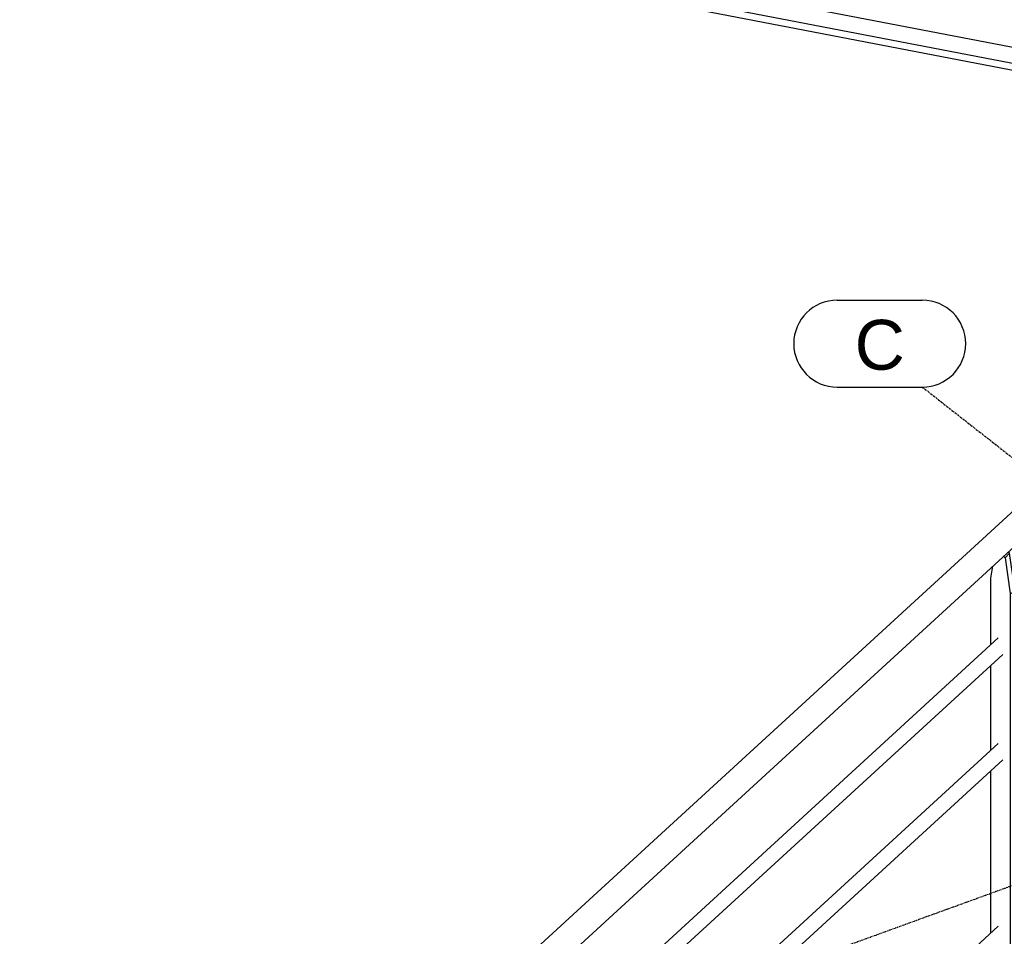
# Model space of a CAD drawing. Header units: millimetres. Extents: x 25 to 224619, y 20 to 11454.
# Tile 87 of 105: x 200621 to 202320, y 3886 to 5468. Entities that reach past the tile are written whole.
import ezdxf

# ---------------------------------------------------------------- set-up
doc = ezdxf.new("R2010")
doc.units = ezdxf.units.MM
doc.linetypes.add('DXK_LINE_DOT3', pattern=[5.9187, 2.979, -0.9799, 0.9799, -0.9799])
doc.layers.add('ACIER_VISIBLE', color=7, linetype='Continuous')
doc.layers.add('MAILLAGE', color=7, linetype='Continuous')
doc.styles.add('Arial', font='arial.ttf', dxfattribs={"height": 0.2})

# ---------------------------------------------------------------- blocks, each defined once
blk = doc.blocks.new('GridLine-1649644-28265 - 28025')
at = {"layer": 'MAILLAGE', "color": 7, "linetype": 'DXK_LINE_DOT3'}
blk.add_line((197433.6, 2193.3), (205287.5, 5046.8), dxfattribs=at)
blk = doc.blocks.new('GridLine-1649644-35270 - 28025')
at = {"layer": 'MAILLAGE', "color": 7, "linetype": 'Continuous'}
for p, q in [((202031.7, 4983.6), (202178.4, 4983.6)), ((202031.7, 4833.6), (202178.4, 4833.6))]:
    blk.add_line(p, q, dxfattribs=at)
at = {"layer": 'MAILLAGE', "color": 7, "linetype": 'DXK_LINE_DOT3'}
blk.add_line((202178.4, 4833.6), (205404.7, 2305), dxfattribs=at)
at = {"layer": 'MAILLAGE', "color": 7, "linetype": 'Continuous'}
for centre, start, end in [((202031.7, 4908.6), 90, 270), ((202178.4, 4908.6), 270, 90)]:
    blk.add_arc(centre, 75, start, end, dxfattribs=at)
at = {"layer": 'MAILLAGE', "color": 7, "linetype": 'Continuous', "style": 'Arial'}
blk.add_text('C', height=86, dxfattribs=at).set_placement((202061.7, 4863.6))
blk = doc.blocks.new('Part-1649644-28798 - 28025')
at = {"layer": 'ACIER_VISIBLE', "color": 136, "linetype": 'Continuous'}
for p, q in [((201591.4, 3560), (202309.6, 4218.8)), ((201591.4, 3524.7), (202317.2, 4190.5))]:
    blk.add_line(p, q, dxfattribs=at)
blk = doc.blocks.new('Part-1649644-28519 - 28025')
at = {"layer": 'ACIER_VISIBLE', "color": 136, "linetype": 'Continuous'}
for p, q in [((200489.3, 5997.1), (200489.5, 5997.1)), ((200526.5, 5965), (200534.9, 5958.4)), ((200590.5, 5977.6), (201301.9, 5840.5)), ((200532.3, 5946.9), (200534.9, 5958.4)), ((200532.3, 5946.9), (203217.5, 5429.2)), ((200534.9, 5958.4), (203228.3, 5439.2)), ((200440.4, 5785.2), (200472.3, 5925.1)), ((201394.7, 5822.6), (202106.1, 5685.5)), ((200487.1, 5748.6), (200440.4, 5785.2)), ((200440.4, 5785.2), (203055.9, 5281)), ((200484.5, 5737.1), (200487.1, 5748.6)), ((200487.1, 5748.6), (203031.1, 5258.2)), ((200484.5, 5737.1), (203020.2, 5248.3)), ((202198.9, 5667.6), (202910.3, 5530.4)), ((203003.1, 5512.5), (203255.3, 5463.9)), ((203312.3, 5452.9), (203431.8, 5429.9)), ((203285.4, 5428.2), (203404.8, 5405.2)), ((203463.5, 5423.8), (203595.6, 5398.3)), ((203274.5, 5418.2), (203393.9, 5395.2)), ((203425.7, 5389.1), (203557.8, 5363.6)), ((203436.6, 5399), (203568.6, 5373.6)), ((203627.3, 5392.2), (203714.5, 5375.4)), ((203600.4, 5367.5), (203791, 5330.7)), ((203589.5, 5357.5), (203791, 5318.7)), ((203769.9, 5242.7), (203787.4, 5319.4)), ((203833, 5322.6), (203842.7, 5320.7)), ((203833.6, 5327.9), (203842.7, 5320.7)), ((203840.1, 5309.2), (203842.7, 5320.7)), ((203833, 5310.6), (203840.1, 5309.2)), ((203113, 5270), (203232.4, 5247)), ((203077.2, 5237.3), (203196.7, 5214.3)), ((203088.1, 5247.2), (203207.5, 5224.2)), ((203264.1, 5240.9), (203396.2, 5215.4)), ((203239.3, 5218.1), (203371.3, 5192.6)), ((203228.4, 5208.1), (203360.5, 5182.7)), ((203428, 5209.3), (203680.4, 5160.6)), ((203755.6, 5179.8), (203759.7, 5198.2)), ((203403.1, 5186.5), (203655.5, 5137.8)), ((203392.2, 5176.6), (203644.7, 5127.9)), ((203712.2, 5154.5), (203725.3, 5152)), ((203687.3, 5131.7), (203700.4, 5129.2)), ((203676.5, 5121.8), (203689.6, 5119.2))]:
    blk.add_line(p, q, dxfattribs=at)
blk = doc.blocks.new('Part-1649644-28796 - 28025')
at = {"layer": 'ACIER_VISIBLE', "color": 136, "linetype": 'Continuous'}
for p, q in [((200804, 3215.5), (203886.3, 6042.6)), ((200834, 3179.7), (203899.8, 5991.8))]:
    blk.add_line(p, q, dxfattribs=at)
blk = doc.blocks.new('Part-1649644-28806 - 28025')
at = {"layer": 'ACIER_VISIBLE', "color": 136, "linetype": 'Continuous'}
for p, q in [((200580.2, 6053.3), (201355.5, 5903.9)), ((200550.8, 6036.6), (200550.6, 6038.1)), ((200553.9, 6032), (200550.8, 6036.6)), ((200553, 6036.2), (200554.7, 6033.8)), ((200558.4, 6030.6), (200553.9, 6032)), ((200554.7, 6033.8), (200557.1, 6033)), ((200558.4, 6030.6), (200559.5, 6031.1)), ((200558.4, 6030.6), (200558.9, 6030.5)), ((200580.2, 6026.4), (201363.1, 5875.5)), ((201384.4, 5898.3), (202159.7, 5748.8)), ((201384.4, 5871.4), (202167.3, 5720.5)), ((202188.7, 5743.3), (202963.9, 5593.8)), ((202188.7, 5716.4), (202971.5, 5565.4)), ((202992.9, 5588.2), (203321.7, 5524.8)), ((202992.9, 5561.3), (203297.5, 5502.6)), ((203378.7, 5513.8), (203498.2, 5490.8)), ((203354.5, 5491.6), (203473.9, 5468.6)), ((203529.9, 5484.7), (203662, 5459.2)), ((203505.7, 5462.5), (203637.7, 5437)), ((203693.7, 5453.1), (203768.2, 5438.8)), ((203669.5, 5430.9), (203775.3, 5410.5)), ((203775.3, 5410.5), (203776.4, 5411))]:
    blk.add_line(p, q, dxfattribs=at)
blk = doc.blocks.new('Part-1649644-28797 - 28025')
at = {"layer": 'ACIER_VISIBLE', "color": 136, "linetype": 'Continuous'}
for p, q in [((201591.4, 3741.8), (202309.6, 4400.7)), ((201591.4, 3706.5), (202317.2, 4372.3))]:
    blk.add_line(p, q, dxfattribs=at)
blk = doc.blocks.new('Part-1649644-28737 - 28025')
at = {"layer": 'ACIER_VISIBLE', "color": 136, "linetype": 'Continuous'}
for p, q in [((202321.5, 4538.8), (202318.4, 4541.2)), ((202329, 4546.9), (202321.5, 4538.8)), ((202321.5, 4538.8), (202330.3, 4477.2)), ((202329, 4546.9), (202326.6, 4548.8)), ((202338.6, 4480.2), (202329, 4546.9)), ((202296.5, 4503.7), (202300.4, 4524.8)), ((202296.5, 4388.6), (202296.5, 4503.7)), ((202330.3, 4477.2), (202338.6, 4480.2)), ((202330.3, 4477.2), (202330.3, 3808.4)), ((202338.6, 4480.2), (202338.6, 3816)), ((202296.5, 4206.8), (202296.5, 4353.4)), ((202296.5, 3891.3), (202296.5, 4171.6)), ((202296.5, 3834.9), (202296.5, 3856.1)), ((202296.5, 3834.9), (202330.3, 3808.4)), ((202330.3, 3808.4), (202338.6, 3816))]:
    blk.add_line(p, q, dxfattribs=at)
blk = doc.blocks.new('Part-1649644-28799 - 28025')
at = {"layer": 'ACIER_VISIBLE', "color": 136, "linetype": 'Continuous'}
blk.add_line((201591.4, 3244.5), (202309.6, 3903.3), dxfattribs=at)

msp = doc.modelspace()

# ---------------------------------------------------------------- block references
for name in ['Part-1649644-28806 - 28025', 'Part-1649644-28796 - 28025', 'Part-1649644-28519 - 28025', 'Part-1649644-28797 - 28025', 'Part-1649644-28798 - 28025', 'Part-1649644-28799 - 28025', 'GridLine-1649644-28265 - 28025', 'GridLine-1649644-35270 - 28025', 'Part-1649644-28737 - 28025']:
    msp.add_blockref(name, (0, 0))

doc.saveas('drawing.dxf')
